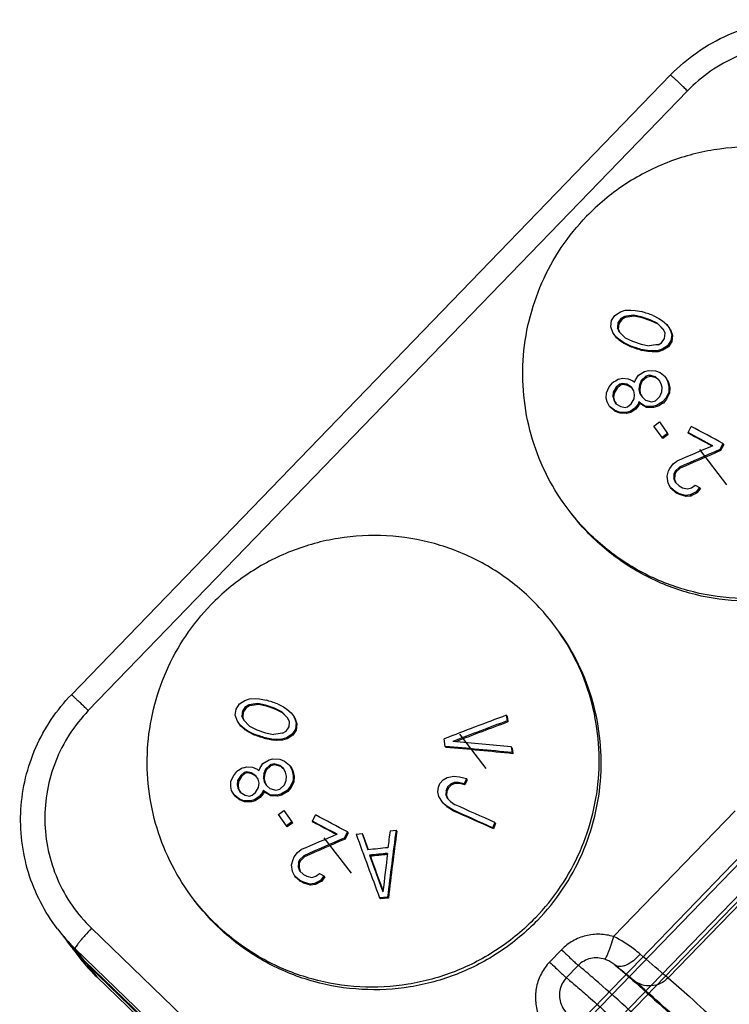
# Model space of a CAD drawing. Header units: millimetres. Extents: x 17 to 597, y 16 to 406.
# Tile 40 of 65: x 70 to 92, y 134 to 164. Entities that reach past the tile are written whole.
import ezdxf

# ---------------------------------------------------------------- set-up
doc = ezdxf.new("R2010")
doc.units = ezdxf.units.MM
doc.header["$LTSCALE"] = 32.67
doc.layers.get('0').update_dxf_attribs({"linetype": 'CONTINUOUS'})
for name, color, linetype in [('AXES', 7, 'CONTINUOUS'), ('ROUNDS', 7, 'CONTINUOUS'), ('SURFS', 7, 'CONTINUOUS')]:
    doc.layers.add(name, color=color, linetype=linetype)

msp = doc.modelspace()

# ---------------------------------------------------------------- linework, layer by layer
at = {"color": 7, "linetype": 'Continuous'}
for p, q in [((88.228691, 155.044823), (88.331213, 155.207949)), ((88.331213, 155.207949), (88.501295, 155.315656)), ((88.501295, 155.315656), (88.650297, 155.364553)), ((88.625553, 155.175836), (88.515638, 155.113885)), ((88.650956, 155.142665), (88.625553, 155.175836)), ((88.650297, 155.364553), (88.827859, 155.370971)), ((88.827859, 155.370971), (88.955823, 155.361002)), ((88.927785, 155.18177), (88.902577, 155.214687)), ((89.148107, 155.165156), (88.902577, 155.214687)), ((89.173133, 155.132477), (88.927785, 155.18177)), ((88.955823, 155.361002), (89.162202, 155.324608)), ((89.173133, 155.132477), (89.148107, 155.165156)), ((89.422611, 155.072607), (89.148107, 155.165156)), ((89.515132, 155.205623), (89.700892, 155.109817)), ((88.204303, 154.855643), (88.228691, 155.044823)), ((88.268627, 154.66976), (88.204303, 154.855643)), ((88.423668, 154.980151), (88.40988, 154.820296)), ((88.515638, 155.113885), (88.423668, 154.980151)), ((88.449172, 154.946848), (88.423668, 154.980151)), ((88.449172, 154.946848), (88.435351, 154.787037)), ((88.541109, 155.080626), (88.449172, 154.946848)), ((88.541109, 155.080626), (88.515638, 155.113885)), ((88.650956, 155.142665), (88.541109, 155.080626)), ((89.447442, 155.040183), (89.173133, 155.132477)), ((89.447442, 155.040183), (89.422611, 155.072607)), ((89.647652, 154.963493), (89.422611, 155.072607)), ((89.672331, 154.931268), (89.447442, 155.040183)), ((89.841184, 154.766016), (89.647652, 154.963493)), ((89.837644, 154.762628), (89.672331, 154.931268)), ((89.700892, 155.109817), (89.808206, 155.040474)), ((89.808206, 155.040474), (89.944338, 154.928317)), ((89.968864, 154.896291), (89.944338, 154.928317)), ((89.944338, 154.928317), (90.030602, 154.800124)), ((88.354174, 154.542504), (88.268627, 154.66976)), ((88.435351, 154.787037), (88.40988, 154.820296)), ((88.40988, 154.820296), (88.45634, 154.706093)), ((88.435351, 154.787037), (88.458552, 154.729954)), ((88.45634, 154.706093), (88.648757, 154.510074)), ((88.458552, 154.729954), (88.476673, 154.685387)), ((89.888116, 154.651197), (89.841184, 154.766016)), ((89.874568, 154.49103), (89.888116, 154.651197)), ((90.055059, 154.768187), (90.030602, 154.800124)), ((90.030602, 154.800124), (90.095776, 154.613132)), ((90.055059, 154.768187), (90.120168, 154.58128)), ((90.095776, 154.613132), (90.071673, 154.423578)), ((90.120168, 154.58128), (90.095776, 154.613132)), ((90.120168, 154.58128), (90.096043, 154.391756)), ((88.379625, 154.50927), (88.354174, 154.542504)), ((88.489433, 154.431487), (88.354174, 154.542504)), ((88.514751, 154.398426), (88.379625, 154.50927)), ((88.514751, 154.398426), (88.489433, 154.431487)), ((88.596245, 154.362799), (88.489433, 154.431487)), ((88.621468, 154.329864), (88.514751, 154.398426)), ((88.621468, 154.329864), (88.596245, 154.362799)), ((88.781473, 154.267688), (88.596245, 154.362799)), ((88.806543, 154.234951), (88.621468, 154.329864)), ((88.648757, 154.510074), (88.873135, 154.401824)), ((88.806543, 154.234951), (88.781473, 154.267688)), ((88.873135, 154.401824), (89.147639, 154.309276)), ((89.147639, 154.309276), (89.393833, 154.258879)), ((89.671971, 154.296274), (89.782358, 154.357608)), ((89.782358, 154.357608), (89.874568, 154.49103)), ((89.968866, 154.260825), (89.797934, 154.154228)), ((90.071673, 154.423578), (89.968866, 154.260825)), ((89.993259, 154.228974), (89.968866, 154.260825)), ((90.096043, 154.391756), (89.993259, 154.228974)), ((90.096043, 154.391756), (90.071673, 154.423578)), ((89.159222, 154.116294), (89.134402, 154.148703)), ((89.341313, 154.111614), (89.134402, 154.148703)), ((89.366005, 154.079372), (89.159222, 154.116294)), ((89.366005, 154.079372), (89.341313, 154.111614)), ((89.469779, 154.100989), (89.341313, 154.111614)), ((89.494398, 154.068842), (89.366005, 154.079372)), ((89.648215, 154.106268), (89.469779, 154.100989)), ((89.494398, 154.068842), (89.469779, 154.100989)), ((89.672741, 154.074242), (89.494398, 154.068842)), ((89.797934, 154.154228), (89.648215, 154.106268)), ((89.672741, 154.074242), (89.648215, 154.106268)), ((89.822391, 154.122291), (89.672741, 154.074242)), ((89.822391, 154.122291), (89.797934, 154.154228)), ((89.993259, 154.228974), (89.822391, 154.122291)), ((88.96759, 153.198305), (89.062417, 153.350887)), ((89.062417, 153.350887), (89.252515, 153.463672)), ((89.252515, 153.463672), (89.374858, 153.494897)), ((89.408921, 153.343632), (89.286577, 153.312408)), ((89.374858, 153.494897), (89.592568, 153.486197)), ((89.433554, 153.311466), (89.408921, 153.343632)), ((89.59268, 153.294248), (89.408921, 153.343632)), ((89.592568, 153.486197), (89.735598, 153.426337)), ((89.735598, 153.426337), (89.892449, 153.305715)), ((88.155917, 152.984988), (88.256938, 153.108126)), ((88.480084, 153.070971), (88.372108, 152.978272)), ((88.505357, 153.037969), (88.397479, 152.945142)), ((88.446005, 153.222256), (88.567741, 153.254274)), ((88.561231, 153.092329), (88.480084, 153.070971)), ((88.505357, 153.037969), (88.480084, 153.070971)), ((88.58644, 153.059411), (88.505357, 153.037969)), ((88.58644, 153.059411), (88.561231, 153.092329)), ((88.696699, 153.063701), (88.561231, 153.092329)), ((88.567741, 153.254274), (88.743818, 153.236278)), ((88.721808, 153.030913), (88.58644, 153.059411)), ((88.721808, 153.030913), (88.696699, 153.063701)), ((88.845988, 152.97431), (88.696699, 153.063701)), ((88.838169, 152.961304), (88.721808, 153.030913)), ((88.743818, 153.236278), (88.886236, 153.177217)), ((88.886236, 153.177217), (88.940576, 153.127205)), ((88.940576, 153.127205), (88.96759, 153.198305)), ((89.09005, 153.037574), (89.076826, 152.905755)), ((89.144086, 153.179762), (89.09005, 153.037574)), ((89.114896, 153.005132), (89.09005, 153.037574)), ((89.168885, 153.14738), (89.114896, 153.005132)), ((89.286577, 153.312408), (89.144086, 153.179762)), ((89.168885, 153.14738), (89.144086, 153.179762)), ((89.311282, 153.280149), (89.168885, 153.14738)), ((89.311282, 153.280149), (89.286577, 153.312408)), ((89.433554, 153.311466), (89.311282, 153.280149)), ((89.617218, 153.262206), (89.433554, 153.311466)), ((89.617218, 153.262206), (89.59268, 153.294248)), ((89.701769, 153.193692), (89.59268, 153.294248)), ((89.671693, 153.212007), (89.617218, 153.262206)), ((89.715148, 153.171955), (89.671693, 153.212007)), ((89.770107, 153.082688), (89.701769, 153.193692)), ((89.797665, 152.961275), (89.770107, 153.082688)), ((89.916844, 153.273861), (89.892449, 153.305715)), ((89.892449, 153.305715), (89.967668, 153.164369)), ((89.916844, 153.273861), (89.99204, 153.132545)), ((89.99204, 153.132545), (89.967668, 153.164369)), ((89.967668, 153.164369), (90.009005, 152.98225)), ((89.99204, 153.132545), (90.033376, 152.950426)), ((88.062626, 152.638598), (88.068735, 152.801066)), ((88.068735, 152.801066), (88.155917, 152.984988)), ((88.277954, 152.824809), (88.264936, 152.692721)), ((88.372108, 152.978272), (88.277954, 152.824809)), ((88.303426, 152.791549), (88.277954, 152.824809)), ((88.303426, 152.791549), (88.29044, 152.659418)), ((88.397479, 152.945142), (88.303426, 152.791549)), ((88.397479, 152.945142), (88.372108, 152.978272)), ((88.863216, 152.946308), (88.838192, 152.961285)), ((88.914117, 152.86358), (88.845988, 152.97431)), ((88.941675, 152.742166), (88.914117, 152.86358)), ((88.928662, 152.610072), (88.941675, 152.742166)), ((89.101695, 152.873281), (89.076826, 152.905755)), ((89.076826, 152.905755), (89.104384, 152.784342)), ((89.114896, 153.005132), (89.101695, 152.873281)), ((89.101695, 152.873281), (89.129253, 152.751868)), ((89.129253, 152.751868), (89.104384, 152.784342)), ((89.104384, 152.784342), (89.172724, 152.673336)), ((89.129253, 152.751868), (89.176252, 152.675517)), ((89.730469, 152.687184), (89.784442, 152.829453)), ((89.784442, 152.829453), (89.797665, 152.961275)), ((90.002681, 152.820063), (89.914723, 152.637153)), ((90.027075, 152.788209), (89.939185, 152.605211)), ((90.009005, 152.98225), (90.002681, 152.820063)), ((90.027075, 152.788209), (90.002681, 152.820063)), ((90.033376, 152.950426), (90.009005, 152.98225)), ((90.033376, 152.950426), (90.027075, 152.788209)), ((88.090183, 152.517185), (88.062626, 152.638598)), ((88.165187, 152.376121), (88.090183, 152.517185)), ((88.29044, 152.659418), (88.264936, 152.692721)), ((88.264936, 152.692721), (88.292493, 152.571308)), ((88.29044, 152.659418), (88.317998, 152.538004)), ((88.292493, 152.571308), (88.360628, 152.460571)), ((88.317998, 152.538004), (88.364255, 152.462813)), ((88.360628, 152.460571), (88.509897, 152.371207)), ((88.726578, 152.363851), (88.834488, 152.456636)), ((88.834488, 152.456636), (88.928662, 152.610072)), ((89.051583, 152.448739), (88.950501, 152.32568)), ((89.076549, 152.416139), (88.975562, 152.292956)), ((89.078365, 152.520141), (89.051583, 152.448739)), ((89.076549, 152.416139), (89.051583, 152.448739)), ((89.103299, 152.487583), (89.076549, 152.416139)), ((89.103299, 152.487583), (89.078365, 152.520141)), ((89.132936, 152.469828), (89.078365, 152.520141)), ((89.157846, 152.437301), (89.103299, 152.487583)), ((89.157846, 152.437301), (89.132936, 152.469828)), ((89.28288, 152.379584), (89.132936, 152.469828)), ((89.307719, 152.347149), (89.157846, 152.437301)), ((89.172724, 152.673336), (89.281875, 152.572697)), ((89.281875, 152.572697), (89.465703, 152.523224)), ((89.465703, 152.523224), (89.588046, 152.554448)), ((89.588046, 152.554448), (89.730469, 152.687184)), ((89.81303, 152.514893), (89.622878, 152.40218)), ((89.914723, 152.637153), (89.81303, 152.514893)), ((89.837561, 152.48286), (89.81303, 152.514893)), ((89.939185, 152.605211), (89.837561, 152.48286)), ((89.939185, 152.605211), (89.914723, 152.637153)), ((88.190847, 152.342614), (88.165187, 152.376121)), ((88.321264, 152.25651), (88.165187, 152.376121)), ((88.346819, 152.22314), (88.190847, 152.342614)), ((88.346819, 152.22314), (88.321264, 152.25651)), ((88.463621, 152.197529), (88.321264, 152.25651)), ((88.489075, 152.164291), (88.346819, 152.22314)), ((88.489075, 152.164291), (88.463621, 152.197529)), ((88.680246, 152.190246), (88.463621, 152.197529)), ((88.705534, 152.157225), (88.489075, 152.164291)), ((88.509897, 152.371207), (88.64543, 152.342493)), ((88.64543, 152.342493), (88.726578, 152.363851)), ((88.801982, 152.222263), (88.680246, 152.190246)), ((88.705534, 152.157225), (88.680246, 152.190246)), ((88.827172, 152.18937), (88.705534, 152.157225)), ((88.950501, 152.32568), (88.801982, 152.222263)), ((88.827172, 152.18937), (88.801982, 152.222263)), ((88.975562, 152.292956), (88.827172, 152.18937)), ((88.975562, 152.292956), (88.950501, 152.32568)), ((89.307719, 152.347149), (89.28288, 152.379584)), ((89.500535, 152.370955), (89.28288, 152.379584)), ((89.525254, 152.338677), (89.307719, 152.347149)), ((89.622878, 152.40218), (89.500535, 152.370955)), ((89.525254, 152.338677), (89.500535, 152.370955)), ((89.647525, 152.369995), (89.525254, 152.338677)), ((89.647525, 152.369995), (89.622878, 152.40218)), ((89.542871, 151.767458), (89.712859, 151.895195)), ((89.712859, 151.895195), (89.964878, 151.539782)), ((89.794891, 151.412044), (89.542871, 151.767458)), ((89.964878, 151.539782), (89.794891, 151.412044)), ((89.989625, 151.507467), (89.964878, 151.539782)), ((90.604006, 151.562688), (90.702234, 151.753325)), ((90.628502, 151.530701), (90.604006, 151.562688)), ((89.819769, 151.379559), (89.794891, 151.412044)), ((91.690309, 151.224918), (91.59208, 151.03428)), ((91.714707, 151.193058), (91.616576, 151.002294)), ((91.714707, 151.193058), (91.690309, 151.224918)), ((91.616576, 151.002294), (91.59208, 151.03428)), ((90.039117, 150.450676), (90.143885, 150.590154)), ((90.143885, 150.590154), (90.256784, 150.676397)), ((89.950673, 150.204642), (90.000474, 150.373574)), ((90.000474, 150.373574), (90.039117, 150.450676)), ((90.164695, 150.286104), (90.161589, 150.14114)), ((90.203339, 150.363205), (90.164695, 150.286104)), ((90.190002, 150.253058), (90.164695, 150.286104)), ((90.22858, 150.330245), (90.190002, 150.253058)), ((90.335534, 150.488031), (90.203339, 150.363205)), ((90.22858, 150.330245), (90.203339, 150.363205)), ((90.360643, 150.455243), (90.22858, 150.330245)), ((90.360643, 150.455243), (90.335534, 150.488031)), ((89.983163, 149.99174), (89.950673, 150.204642)), ((90.054294, 149.855943), (89.983163, 149.99174)), ((90.186996, 150.107965), (90.161589, 150.14114)), ((90.161589, 150.14114), (90.20526, 150.020038)), ((90.190002, 150.253058), (90.186996, 150.107965)), ((90.186996, 150.107965), (90.208832, 150.047442)), ((90.20526, 150.020038), (90.323125, 149.908158)), ((90.208832, 150.047442), (90.225744, 150.000592)), ((90.079957, 149.822432), (90.054294, 149.855943)), ((90.199589, 149.729406), (90.054294, 149.855943)), ((90.225284, 149.695853), (90.079957, 149.822432)), ((90.225284, 149.695853), (90.199589, 149.729406)), ((90.309354, 149.670721), (90.199589, 149.729406)), ((90.335049, 149.637169), (90.225284, 149.695853)), ((90.335049, 149.637169), (90.309354, 149.670721)), ((90.52084, 149.606474), (90.309354, 149.670721)), ((90.323125, 149.908158), (90.432911, 149.849446)), ((90.432911, 149.849446), (90.589512, 149.814546)), ((90.589512, 149.814546), (90.71052, 149.847581)), ((90.856323, 149.720379), (90.669262, 149.624874)), ((90.71052, 149.847581), (90.823411, 149.933832)), ((90.823411, 149.933832), (90.961013, 149.859961)), ((90.961013, 149.859961), (90.856323, 149.720379)), ((90.881781, 149.687137), (90.856323, 149.720379)), ((90.986334, 149.826896), (90.881781, 149.687137)), ((90.986334, 149.826896), (90.961013, 149.859961)), ((90.546502, 149.572965), (90.335049, 149.637169)), ((90.669262, 149.624874), (90.52084, 149.606474)), ((90.546502, 149.572965), (90.52084, 149.606474)), ((90.694855, 149.591455), (90.546502, 149.572965)), ((90.694855, 149.591455), (90.669262, 149.624874)), ((76.652748, 143.133456), (76.822831, 143.241162)), ((76.822831, 143.241162), (76.971832, 143.290059)), ((76.971832, 143.290059), (77.149395, 143.296477)), ((77.149395, 143.296477), (77.277359, 143.286508)), ((77.277359, 143.286508), (77.483738, 143.250114)), ((76.525838, 142.781149), (76.550227, 142.970329)), ((76.550227, 142.970329), (76.652748, 143.133456)), ((76.837174, 143.039391), (76.745203, 142.905657)), ((76.862644, 143.006132), (76.770708, 142.872354)), ((76.947089, 143.101342), (76.837174, 143.039391)), ((76.862644, 143.006132), (76.837174, 143.039391)), ((76.972492, 143.068171), (76.862644, 143.006132)), ((76.972492, 143.068171), (76.947089, 143.101342)), ((77.249321, 143.107276), (77.224112, 143.140193)), ((77.469643, 143.090662), (77.224112, 143.140193)), ((77.494669, 143.057983), (77.249321, 143.107276)), ((77.494669, 143.057983), (77.469643, 143.090662)), ((77.744147, 142.998113), (77.469643, 143.090662)), ((77.768978, 142.965689), (77.494669, 143.057983)), ((77.768978, 142.965689), (77.744147, 142.998113)), ((77.969188, 142.888999), (77.744147, 142.998113)), ((77.993866, 142.856774), (77.768978, 142.965689)), ((77.836667, 143.131129), (78.022427, 143.035323)), ((78.022427, 143.035323), (78.129741, 142.96598)), ((78.129741, 142.96598), (78.265874, 142.853823)), ((76.590163, 142.595266), (76.525838, 142.781149)), ((76.745203, 142.905657), (76.731416, 142.745802)), ((76.756886, 142.712543), (76.731416, 142.745802)), ((76.731416, 142.745802), (76.777876, 142.631599)), ((76.770708, 142.872354), (76.745203, 142.905657)), ((76.770708, 142.872354), (76.756886, 142.712543)), ((76.756886, 142.712543), (76.780087, 142.65546)), ((76.777876, 142.631599), (76.970293, 142.43558)), ((76.780087, 142.65546), (76.798209, 142.610893)), ((78.16272, 142.691522), (77.969188, 142.888999)), ((78.15918, 142.688134), (77.993866, 142.856774)), ((78.209652, 142.576703), (78.16272, 142.691522)), ((78.265874, 142.853823), (78.352137, 142.72563)), ((78.376595, 142.693693), (78.352137, 142.72563)), ((78.352137, 142.72563), (78.417312, 142.538638)), ((78.376595, 142.693693), (78.441704, 142.506786)), ((84.977732, 142.744798), (84.952014, 142.778381)), ((84.952014, 142.778381), (84.978984, 142.604816)), ((84.977732, 142.744798), (85.004683, 142.571258)), ((76.675709, 142.46801), (76.590163, 142.595266)), ((76.701161, 142.434776), (76.675709, 142.46801)), ((76.810969, 142.356993), (76.675709, 142.46801)), ((76.836287, 142.323932), (76.701161, 142.434776)), ((76.836287, 142.323932), (76.810969, 142.356993)), ((76.917781, 142.288305), (76.810969, 142.356993)), ((76.943004, 142.25537), (76.836287, 142.323932)), ((76.970293, 142.43558), (77.194671, 142.32733)), ((77.194671, 142.32733), (77.469175, 142.234782)), ((78.103894, 142.283114), (78.196104, 142.416536)), ((78.196104, 142.416536), (78.209652, 142.576703)), ((78.393209, 142.349085), (78.290402, 142.186331)), ((78.417579, 142.317262), (78.314794, 142.15448)), ((78.417312, 142.538638), (78.393209, 142.349085)), ((78.417579, 142.317262), (78.393209, 142.349085)), ((78.441704, 142.506786), (78.417312, 142.538638)), ((78.441704, 142.506786), (78.417579, 142.317262)), ((85.004683, 142.571258), (84.978984, 142.604816)), ((76.943004, 142.25537), (76.917781, 142.288305)), ((77.103008, 142.193194), (76.917781, 142.288305)), ((77.128079, 142.160457), (76.943004, 142.25537)), ((77.128079, 142.160457), (77.103008, 142.193194)), ((77.480757, 142.0418), (77.455938, 142.074209)), ((77.662849, 142.03712), (77.455938, 142.074209)), ((77.469175, 142.234782), (77.715368, 142.184385)), ((77.687541, 142.004878), (77.480757, 142.0418)), ((77.687541, 142.004878), (77.662849, 142.03712)), ((77.791315, 142.026495), (77.662849, 142.03712)), ((77.815934, 141.994348), (77.687541, 142.004878)), ((77.969751, 142.031774), (77.791315, 142.026495)), ((77.815934, 141.994348), (77.791315, 142.026495)), ((77.994277, 141.999748), (77.815934, 141.994348)), ((78.119469, 142.079734), (77.969751, 142.031774)), ((77.994277, 141.999748), (77.969751, 142.031774)), ((77.993507, 142.22178), (78.103894, 142.283114)), ((78.143927, 142.047797), (77.994277, 141.999748)), ((78.290402, 142.186331), (78.119469, 142.079734)), ((78.143927, 142.047797), (78.119469, 142.079734)), ((78.314794, 142.15448), (78.143927, 142.047797)), ((78.314794, 142.15448), (78.290402, 142.186331)), ((83.05361, 141.809736), (83.017024, 142.041973)), ((83.077976, 141.777919), (83.05361, 141.809736)), ((85.132734, 141.758429), (85.107034, 141.791988)), ((85.107034, 141.791988), (85.134943, 141.617197)), ((85.132734, 141.758429), (85.160661, 141.583614)), ((77.383953, 141.276393), (77.574051, 141.389178)), ((77.574051, 141.389178), (77.696393, 141.420403)), ((77.696393, 141.420403), (77.914104, 141.411703)), ((77.914104, 141.411703), (78.057133, 141.351843)), ((85.160661, 141.583614), (85.134943, 141.617197)), ((76.76754, 141.147762), (76.889276, 141.17978)), ((76.889276, 141.17978), (77.065354, 141.161784)), ((77.065354, 141.161784), (77.207772, 141.102723)), ((77.207772, 141.102723), (77.262112, 141.052711)), ((77.262112, 141.052711), (77.289125, 141.123811)), ((77.289125, 141.123811), (77.383953, 141.276393)), ((77.465622, 141.105268), (77.411586, 140.96308)), ((77.608113, 141.237915), (77.465622, 141.105268)), ((77.490421, 141.072886), (77.465622, 141.105268)), ((77.632818, 141.205655), (77.490421, 141.072886)), ((77.730456, 141.269138), (77.608113, 141.237915)), ((77.632818, 141.205655), (77.608113, 141.237915)), ((77.75509, 141.236972), (77.632818, 141.205655)), ((77.75509, 141.236972), (77.730456, 141.269138)), ((77.914216, 141.219754), (77.730456, 141.269138)), ((77.938754, 141.187712), (77.75509, 141.236972)), ((77.938754, 141.187712), (77.914216, 141.219754)), ((78.023305, 141.119198), (77.914216, 141.219754)), ((77.993229, 141.137513), (77.938754, 141.187712)), ((78.036683, 141.097461), (77.993229, 141.137513)), ((78.091643, 141.008194), (78.023305, 141.119198)), ((78.057133, 141.351843), (78.213985, 141.231221)), ((78.23838, 141.199367), (78.213985, 141.231221)), ((78.213985, 141.231221), (78.289204, 141.089875)), ((78.23838, 141.199367), (78.313575, 141.058051)), ((78.313575, 141.058051), (78.289204, 141.089875)), ((78.289204, 141.089875), (78.330541, 140.907756)), ((76.39027, 140.726572), (76.477453, 140.910494)), ((76.477453, 140.910494), (76.578474, 141.033632)), ((76.693643, 140.903778), (76.59949, 140.750315)), ((76.719015, 140.870648), (76.624961, 140.717055)), ((76.801619, 140.996477), (76.693643, 140.903778)), ((76.719015, 140.870648), (76.693643, 140.903778)), ((76.826893, 140.963475), (76.719015, 140.870648)), ((76.882767, 141.017835), (76.801619, 140.996477)), ((76.826893, 140.963475), (76.801619, 140.996477)), ((76.907975, 140.984918), (76.826893, 140.963475)), ((76.907975, 140.984918), (76.882767, 141.017835)), ((77.018234, 140.989207), (76.882767, 141.017835)), ((77.043344, 140.956419), (76.907975, 140.984918)), ((77.043344, 140.956419), (77.018234, 140.989207)), ((77.167524, 140.899817), (77.018234, 140.989207)), ((77.159705, 140.88681), (77.043344, 140.956419)), ((77.184752, 140.871814), (77.159728, 140.886791)), ((77.235653, 140.789086), (77.167524, 140.899817)), ((77.263211, 140.667673), (77.235653, 140.789086)), ((77.411586, 140.96308), (77.398361, 140.831261)), ((77.423231, 140.798787), (77.398361, 140.831261)), ((77.398361, 140.831261), (77.425919, 140.709848)), ((77.436431, 140.930638), (77.411586, 140.96308)), ((77.436431, 140.930638), (77.423231, 140.798787)), ((77.423231, 140.798787), (77.450789, 140.677374)), ((77.490421, 141.072886), (77.436431, 140.930638)), ((78.1192, 140.886781), (78.091643, 141.008194)), ((78.105978, 140.754959), (78.1192, 140.886781)), ((78.313575, 141.058051), (78.354912, 140.875932)), ((78.330541, 140.907756), (78.324216, 140.745569)), ((78.354912, 140.875932), (78.330541, 140.907756)), ((78.354912, 140.875932), (78.348611, 140.713715)), ((82.98851, 140.77268), (83.114473, 140.845931)), ((83.114473, 140.845931), (83.319658, 140.88422)), ((83.319658, 140.88422), (83.501525, 140.868331)), ((83.501525, 140.868331), (83.711441, 140.807747)), ((83.711441, 140.807747), (83.640888, 140.646001)), ((83.736173, 140.775452), (83.665605, 140.613725)), ((83.736173, 140.775452), (83.711441, 140.807747)), ((76.384161, 140.564104), (76.39027, 140.726572)), ((76.411719, 140.442691), (76.384161, 140.564104)), ((76.59949, 140.750315), (76.586471, 140.618227)), ((76.611976, 140.584924), (76.586471, 140.618227)), ((76.586471, 140.618227), (76.614029, 140.496814)), ((76.624961, 140.717055), (76.59949, 140.750315)), ((76.624961, 140.717055), (76.611976, 140.584924)), ((76.611976, 140.584924), (76.639534, 140.463511)), ((76.639534, 140.463511), (76.614029, 140.496814)), ((76.614029, 140.496814), (76.682163, 140.386077)), ((77.156023, 140.382142), (77.250197, 140.535578)), ((77.250197, 140.535578), (77.263211, 140.667673)), ((77.450789, 140.677374), (77.425919, 140.709848)), ((77.425919, 140.709848), (77.494259, 140.598842)), ((77.450789, 140.677374), (77.497788, 140.601023)), ((77.494259, 140.598842), (77.603411, 140.498203)), ((77.603411, 140.498203), (77.787238, 140.44873)), ((77.787238, 140.44873), (77.909582, 140.479954)), ((77.909582, 140.479954), (78.052004, 140.61269)), ((78.052004, 140.61269), (78.105978, 140.754959)), ((78.236259, 140.562659), (78.134566, 140.440399)), ((78.260721, 140.530717), (78.159097, 140.408367)), ((78.324216, 140.745569), (78.236259, 140.562659)), ((78.260721, 140.530717), (78.236259, 140.562659)), ((78.348611, 140.713715), (78.260721, 140.530717)), ((78.348611, 140.713715), (78.324216, 140.745569)), ((82.824816, 140.394058), (82.843676, 140.54675)), ((82.843676, 140.54675), (82.890446, 140.654927)), ((82.890446, 140.654927), (82.98851, 140.77268)), ((83.12761, 140.550693), (83.08084, 140.442515)), ((83.152091, 140.518725), (83.105321, 140.410548)), ((83.214011, 140.641363), (83.12761, 140.550693)), ((83.152091, 140.518725), (83.12761, 140.550693)), ((83.238515, 140.609365), (83.152091, 140.518725)), ((83.328337, 140.687496), (83.214011, 140.641363)), ((83.238515, 140.609365), (83.214011, 140.641363)), ((83.352888, 140.655438), (83.238515, 140.609365)), ((83.470609, 140.689069), (83.328337, 140.687496)), ((83.352888, 140.655438), (83.328337, 140.687496)), ((83.49523, 140.65692), (83.352888, 140.655438)), ((83.49523, 140.65692), (83.470609, 140.689069)), ((83.640888, 140.646001), (83.470609, 140.689069)), ((83.665605, 140.613725), (83.49523, 140.65692)), ((83.665605, 140.613725), (83.640888, 140.646001)), ((76.486723, 140.301627), (76.411719, 140.442691)), ((76.512383, 140.26812), (76.486723, 140.301627)), ((76.642799, 140.182016), (76.486723, 140.301627)), ((76.668355, 140.148646), (76.512383, 140.26812)), ((76.639534, 140.463511), (76.685791, 140.388319)), ((76.668355, 140.148646), (76.642799, 140.182016)), ((76.785157, 140.123035), (76.642799, 140.182016)), ((76.682163, 140.386077), (76.831432, 140.296713)), ((76.831432, 140.296713), (76.966966, 140.267999)), ((76.966966, 140.267999), (77.048114, 140.289357)), ((77.048114, 140.289357), (77.156023, 140.382142)), ((77.272037, 140.251186), (77.123517, 140.147769)), ((77.297098, 140.218462), (77.148708, 140.114876)), ((77.373119, 140.374245), (77.272037, 140.251186)), ((77.297098, 140.218462), (77.272037, 140.251186)), ((77.398085, 140.341645), (77.297098, 140.218462)), ((77.399901, 140.445647), (77.373119, 140.374245)), ((77.398085, 140.341645), (77.373119, 140.374245)), ((77.424835, 140.413089), (77.398085, 140.341645)), ((77.424835, 140.413089), (77.399901, 140.445647)), ((77.454472, 140.395334), (77.399901, 140.445647)), ((77.479382, 140.362807), (77.424835, 140.413089)), ((77.479382, 140.362807), (77.454472, 140.395334)), ((77.604415, 140.30509), (77.454472, 140.395334)), ((77.629255, 140.272655), (77.479382, 140.362807)), ((77.629255, 140.272655), (77.604415, 140.30509)), ((77.822071, 140.296461), (77.604415, 140.30509)), ((77.84679, 140.264183), (77.629255, 140.272655)), ((77.944413, 140.327686), (77.822071, 140.296461)), ((77.84679, 140.264183), (77.822071, 140.296461)), ((77.969061, 140.295501), (77.84679, 140.264183)), ((78.134566, 140.440399), (77.944413, 140.327686)), ((77.969061, 140.295501), (77.944413, 140.327686)), ((78.159097, 140.408367), (78.134566, 140.440399)), ((82.85724, 140.250955), (82.824816, 140.394058)), ((82.968885, 140.072888), (82.85724, 140.250955)), ((83.08084, 140.442515), (83.073701, 140.31683)), ((83.098206, 140.284832), (83.073701, 140.31683)), ((83.073701, 140.31683), (83.117874, 140.200697)), ((83.105321, 140.410548), (83.08084, 140.442515)), ((83.105321, 140.410548), (83.098206, 140.284832)), ((83.098206, 140.284832), (83.120317, 140.226718)), ((83.117874, 140.200697), (83.213376, 140.094093)), ((83.120317, 140.226718), (83.139344, 140.176731)), ((76.810611, 140.089797), (76.668355, 140.148646)), ((76.810611, 140.089797), (76.785157, 140.123035)), ((77.001782, 140.115752), (76.785157, 140.123035)), ((77.02707, 140.082731), (76.810611, 140.089797)), ((77.123517, 140.147769), (77.001782, 140.115752)), ((77.02707, 140.082731), (77.001782, 140.115752)), ((77.148708, 140.114876), (77.02707, 140.082731)), ((77.148708, 140.114876), (77.123517, 140.147769)), ((82.993405, 140.040871), (82.968885, 140.072888)), ((83.103982, 139.948823), (82.968885, 140.072888)), ((83.128594, 139.916685), (82.993405, 140.040871)), ((83.128594, 139.916685), (83.103982, 139.948823)), ((83.290514, 139.834149), (83.103982, 139.948823)), ((83.315246, 139.801854), (83.128594, 139.916685)), ((83.213376, 140.094093), (83.360269, 139.996936)), ((77.864407, 139.692964), (78.034394, 139.820701)), ((78.116427, 139.33755), (77.864407, 139.692964)), ((78.034394, 139.820701), (78.286414, 139.465288)), ((78.925541, 139.488194), (79.02377, 139.678831)), ((83.315246, 139.801854), (83.290514, 139.834149)), ((78.286414, 139.465288), (78.116427, 139.33755)), ((78.141305, 139.305065), (78.116427, 139.33755)), ((78.311161, 139.432973), (78.286414, 139.465288)), ((78.950037, 139.456207), (78.925541, 139.488194)), ((84.594428, 139.446884), (84.524688, 139.284077)), ((84.550399, 139.250503), (84.524688, 139.284077)), ((84.620123, 139.413332), (84.550399, 139.250503)), ((84.620123, 139.413332), (84.594428, 139.446884)), ((80.011844, 139.150424), (79.913616, 138.959786)), ((79.938112, 138.9278), (79.913616, 138.959786)), ((80.036243, 139.118564), (79.938112, 138.9278)), ((80.036243, 139.118564), (80.011844, 139.150424)), ((80.283448, 139.078442), (80.469193, 139.098475)), ((80.493581, 139.06663), (80.469193, 139.098475)), ((80.469193, 139.098475), (80.650489, 138.596356)), ((80.493581, 139.06663), (80.66199, 138.600453)), ((81.338342, 139.188908), (81.525089, 139.207632)), ((81.549494, 139.175764), (81.525089, 139.207632)), ((78.32201, 138.29908), (78.360652, 138.376182)), ((78.360652, 138.376182), (78.465421, 138.51566)), ((78.465421, 138.51566), (78.57832, 138.601903)), ((78.657069, 138.413537), (78.524875, 138.288711)), ((78.682179, 138.380749), (78.550116, 138.255751)), ((78.682179, 138.380749), (78.657069, 138.413537)), ((80.725637, 138.395179), (80.700916, 138.42746)), ((78.272209, 138.130148), (78.32201, 138.29908)), ((78.304699, 137.917246), (78.272209, 138.130148)), ((78.486231, 138.21161), (78.483125, 138.066646)), ((78.508531, 138.033471), (78.483125, 138.066646)), ((78.483125, 138.066646), (78.526796, 137.945544)), ((78.524875, 138.288711), (78.486231, 138.21161)), ((78.511538, 138.178564), (78.486231, 138.21161)), ((78.511538, 138.178564), (78.508531, 138.033471)), ((78.508531, 138.033471), (78.530368, 137.972948)), ((78.550116, 138.255751), (78.511538, 138.178564)), ((78.550116, 138.255751), (78.524875, 138.288711)), ((78.375829, 137.781449), (78.304699, 137.917246)), ((78.401493, 137.747938), (78.375829, 137.781449)), ((78.521124, 137.654912), (78.375829, 137.781449)), ((78.54682, 137.621359), (78.401493, 137.747938)), ((78.526796, 137.945544), (78.644661, 137.833664)), ((78.530368, 137.972948), (78.54728, 137.926098)), ((78.644661, 137.833664), (78.754447, 137.774952)), ((78.754447, 137.774952), (78.911047, 137.740052)), ((78.911047, 137.740052), (79.032055, 137.773087)), ((79.032055, 137.773087), (79.144947, 137.859338)), ((79.144947, 137.859338), (79.282548, 137.785467)), ((79.282548, 137.785467), (79.177859, 137.645885)), ((79.30787, 137.752402), (79.203316, 137.612643)), ((79.30787, 137.752402), (79.282548, 137.785467)), ((78.54682, 137.621359), (78.521124, 137.654912)), ((78.63089, 137.596227), (78.521124, 137.654912)), ((78.656584, 137.562675), (78.54682, 137.621359)), ((78.656584, 137.562675), (78.63089, 137.596227)), ((78.842376, 137.531981), (78.63089, 137.596227)), ((78.868038, 137.498471), (78.656584, 137.562675)), ((78.990798, 137.55038), (78.842376, 137.531981)), ((78.868038, 137.498471), (78.842376, 137.531981)), ((79.016391, 137.516961), (78.868038, 137.498471)), ((79.177859, 137.645885), (78.990798, 137.55038)), ((79.016391, 137.516961), (78.990798, 137.55038)), ((79.203316, 137.612643), (79.177859, 137.645885)), ((81.2604, 137.128018), (81.012072, 137.10218)), ((81.037768, 137.068626), (81.012072, 137.10218)), ((81.286096, 137.094464), (81.2604, 137.128018)), ((81.286096, 137.094464), (81.037768, 137.068626)), ((70.996504, 136.139072), (71.282866, 135.765142)), ((88.404787, 134.956914), (88.32959, 135.01814))]:
    msp.add_line(p, q, dxfattribs=at)
at = {"color": 2, "linetype": 'Continuous'}
for p, q in [((91.812874, 149.943241), (90.972622, 151.040435)), ((84.326502, 141.12556), (83.508663, 142.193488)), ((80.13441, 137.868747), (79.294158, 138.965941))]:
    msp.add_line(p, q, dxfattribs=at)
at = {"color": 9, "linetype": 'Continuous'}
for p, q in [((88.289837, 135.898226), (92.066685, 139.803152)), ((89.981422, 134.612491), (93.445974, 138.19453)), ((86.671055, 135.491751), (86.299937, 135.108048)), ((87.190084, 135.003377), (86.818966, 134.619674))]:
    msp.add_line(p, q, dxfattribs=at)
at = {"color": 7, "linetype": 'Continuous'}
for centre, radius, start, end in [((105.324151, 37.11727), 119.23367, 97.91627989, 98.05070177), ((104.720452, 42.385064), 113.896907, 97.97017255, 98.11081394), ((30.377475, -19.622823), 184.559605, 71.31132318, 71.4269479), ((29.996745, -20.679743), 184.559605, 71.31132318, 71.4269479), ((106.559431, 27.635831), 127.781274, 97.59437711, 97.72021374), ((32.747182, -12.970155), 176.352486, 71.34419284, 71.46508717), ((142.664681, 63.190856), 105.096708, 121.05717612, 121.17757411), ((145.37249, 58.759964), 108.940853, 120.64860222, 120.76484711), ((153.529574, 66.952872), 105.767692, 126.92363669, 127.03882151), ((-44.634634, -102.507663), 287.821529, 61.80083426, 61.97415569), ((-39.804575, -93.553164), 277.630849, 61.80886802, 61.97819323), ((-45.391303, -103.917432), 289.635956, 61.75197226, 61.97362837), ((136.361759, 44.212396), 116.018326, 112.81655056, 113.41535903), ((137.774993, 43.080489), 117.417557, 113.16136503, 113.82995302), ((136.073464, 47.221788), 112.901764, 113.18904158, 113.88424841), ((137.934488, 57.534711), 103.469933, 117.04869794, 117.16497918), ((18.69901, -31.697317), 184.559605, 71.31132318, 71.4269479), ((93.645687, 25.042776), 119.23367, 97.91627989, 98.05070177), ((93.041988, 30.31057), 113.896907, 97.97017255, 98.11081394), ((125.453352, 33.446444), 116.592585, 110.32683677, 111.34427464), ((124.422763, 36.387868), 113.304244, 110.3725337, 111.28618658), ((122.554887, 41.010213), 108.280485, 110.2908845, 111.2116631), ((18.318281, -32.754237), 184.559605, 71.31132318, 71.4269479), ((21.068718, -25.044649), 176.352486, 71.34419284, 71.46508717), ((94.880967, 15.561337), 127.781274, 97.59437711, 97.72021374), ((70.117453, -9.375035), 151.737204, 84.32011627, 85.1093868), ((70.598575, -3.243214), 145.557084, 84.25830665, 85.08168331), ((69.829183, -11.350139), 153.902319, 84.30287681, 84.98219108), ((130.986217, 51.116362), 105.096708, 121.05717612, 121.17757411), ((133.694025, 46.68547), 108.940853, 120.64860222, 120.76484711), ((-11.463931, -74.420852), 234.449604, 65.81284219, 66.14305125), ((-57.069767, -115.991926), 289.635956, 61.75197226, 61.97362837), ((-10.208522, -71.60536), 231.189826, 65.81000539, 66.14487586), ((-6.396028, -62.831364), 221.604002, 65.76999438, 66.11971612), ((141.85111, 54.878378), 105.767692, 126.92363669, 127.03882151), ((-56.313098, -114.582156), 287.821529, 61.80083426, 61.97415569), ((-51.48304, -105.627658), 277.630849, 61.80886802, 61.97819323), ((124.683294, 32.137903), 116.018326, 112.81655056, 113.41535903), ((126.096529, 31.005995), 117.417557, 113.16136503, 113.82995302), ((440.597961, 270.799585), 383.636558, 200.08103148, 200.3956061), ((242.681605, 117.639317), 162.593403, 172.3771404, 173.11588628), ((247.85119, 117.779534), 167.883561, 172.67339734, 172.85502662), ((236.487639, 118.510285), 156.310239, 172.40279159, 173.17178634), ((124.395, 35.147294), 112.901764, 113.18904158, 113.88424841), ((95.465956, -0.778647), 140.160227, 95.81256193, 96.067716), ((95.432381, -0.44177), 139.648412, 95.82489884, 96.0553791), ((436.410729, 267.31432), 378.340183, 199.91733047, 200.10081242), ((94.943498, 4.461976), 134.685747, 95.83308202, 96.05961691), ((422.952903, 262.500157), 364.035091, 199.93262304, 200.11333496), ((238.836272, 118.892727), 158.790022, 172.91229468, 173.34717902), ((126.256024, 45.460217), 103.469933, 117.04869794, 117.16497918)]:
    msp.add_arc(centre, radius, start, end, dxfattribs=at)
for points, knots in [([(98.081502, 157.701908), (97.776795, 158.099806), (97.078695, 158.832189), (95.822005, 159.679256), (94.4116, 160.238591), (92.913052, 160.483799), (91.39526, 160.403891), (89.928003, 160.00236), (88.57929, 159.298522), (87.798965, 158.647608), (87.448863, 158.285634)], [0, 0, 0, 0, 0.124678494, 0.249410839, 0.374241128, 0.499195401, 0.624277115, 0.749467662, 0.874720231, 1, 1, 1, 1]), ([(86.902968, 149.14118), (86.650986, 149.470229), (86.204794, 150.175367), (85.578706, 151.715632), (85.326956, 153.817123), (85.827787, 155.874733), (86.632466, 157.335031), (87.159414, 157.98637), (87.448863, 158.285634)], [0, 0, 0, 0, 0.124980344, 0.249998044, 0.499275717, 0.748969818, 0.874449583, 1, 1, 1, 1]), ([(97.535607, 148.557454), (97.185505, 148.19548), (96.405179, 147.544566), (95.056467, 146.840728), (93.58921, 146.439197), (92.071418, 146.359289), (90.572869, 146.604497), (89.162465, 147.163832), (87.905775, 148.010899), (87.207675, 148.743282), (86.902968, 149.14118)], [0, 0, 0, 0, 0.125279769, 0.250532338, 0.375722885, 0.500804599, 0.625758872, 0.750589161, 0.875321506, 1, 1, 1, 1]), ([(97.598249, 148.475657), (97.248139, 148.113675), (96.467796, 147.46275), (95.119051, 146.758907), (93.651759, 146.357383), (92.133934, 146.277497), (90.63536, 146.522739), (89.224939, 147.08212), (87.968248, 147.929242), (87.270158, 148.661662), (86.965459, 149.059579)], [0, 0, 0, 0, 0.125279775, 0.250532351, 0.3757229, 0.500804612, 0.625758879, 0.750589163, 0.875321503, 1, 1, 1, 1]), ([(86.403037, 145.627414), (86.098331, 146.025312), (85.400231, 146.757695), (84.143541, 147.604762), (82.733136, 148.164097), (81.234588, 148.409305), (79.716796, 148.329397), (78.249539, 147.927866), (76.900826, 147.224028), (76.120501, 146.573115), (75.770398, 146.21114)], [0, 0, 0, 0, 0.124678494, 0.249410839, 0.374241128, 0.499195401, 0.624277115, 0.749467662, 0.874720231, 1, 1, 1, 1]), ([(75.224504, 137.066686), (74.972521, 137.395735), (74.52633, 138.100873), (73.900242, 139.641138), (73.648492, 141.742629), (74.149323, 143.800239), (74.954001, 145.260537), (75.48095, 145.911876), (75.770398, 146.21114)], [0, 0, 0, 0, 0.124980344, 0.249998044, 0.499275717, 0.748969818, 0.874449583, 1, 1, 1, 1]), ([(85.857143, 136.48296), (86.146591, 136.782224), (86.67354, 137.433563), (87.478218, 138.893861), (87.979049, 140.951471), (87.7273, 143.052962), (87.101211, 144.593227), (86.65502, 145.298365), (86.403037, 145.627414)], [0, 0, 0, 0, 0.125550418, 0.251030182, 0.500724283, 0.750001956, 0.875019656, 1, 1, 1, 1]), ([(85.919784, 136.401163), (86.209225, 136.70042), (86.736162, 137.351741), (87.54083, 138.811998), (88.041676, 140.869549), (87.789979, 142.970991), (87.163951, 144.511235), (86.717794, 145.216371), (86.465829, 145.545421)], [0, 0, 0, 0, 0.125550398, 0.251030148, 0.500724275, 0.750001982, 0.875019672, 1, 1, 1, 1]), ([(85.857143, 136.48296), (85.507041, 136.120986), (84.726715, 135.470072), (83.378003, 134.766234), (81.910746, 134.364703), (80.392954, 134.284795), (78.894405, 134.530003), (77.484, 135.089338), (76.22731, 135.936405), (75.52921, 136.668788), (75.224504, 137.066686)], [0, 0, 0, 0, 0.125279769, 0.250532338, 0.375722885, 0.500804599, 0.625758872, 0.750589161, 0.875321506, 1, 1, 1, 1]), ([(85.919784, 136.401163), (85.569675, 136.039181), (84.789332, 135.388256), (83.440587, 134.684413), (81.973295, 134.282889), (80.45547, 134.203003), (78.956895, 134.448245), (77.546475, 135.007626), (76.289784, 135.854748), (75.591694, 136.587168), (75.286995, 136.985086)], [0, 0, 0, 0, 0.125279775, 0.250532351, 0.3757229, 0.500804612, 0.625758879, 0.750589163, 0.875321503, 1, 1, 1, 1])]:
    msp.add_open_spline(points, degree=3, knots=knots, dxfattribs=at)
at = {"color": 9, "linetype": 'Continuous'}
for points, knots in [([(88.289837, 135.898226), (88.150478, 135.940747), (87.858899, 135.989334), (87.418507, 135.943094), (87.006705, 135.778813), (86.772583, 135.596715), (86.671055, 135.491751)], [0, 0, 0, 0, 0.249674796, 0.499604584, 0.749760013, 1, 1, 1, 1]), ([(88.289837, 135.898226), (88.262151, 135.808963), (88.220237, 135.679935), (88.162589, 135.516984), (88.123582, 135.41338), (88.088568, 135.328063), (88.058935, 135.262096), (88.035511, 135.221011), (88.020713, 135.198789), (88.012961, 135.195736)], [0, 0, 0, 0, 0.369756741, 0.536550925, 0.68399185, 0.807281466, 0.902542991, 0.967038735, 1, 1, 1, 1]), ([(89.116558, 135.351817), (89.05737, 135.40257), (88.800979, 135.61148), (88.518532, 135.790372), (88.289837, 135.898226)], [0, 0, 0, 0, 0.235681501, 1, 1, 1, 1]), ([(86.671055, 135.491751), (86.731838, 135.433129), (86.845162, 135.324452), (86.997209, 135.179609), (87.109515, 135.075606), (87.168551, 135.020665), (87.190084, 135.003377)], [0, 0, 0, 0, 0.355450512, 0.660934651, 0.883767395, 1, 1, 1, 1]), ([(89.116558, 135.351817), (89.052512, 135.277465), (88.919041, 135.148161), (88.729556, 135.028155), (88.581623, 134.977531), (88.484526, 134.964752), (88.398229, 134.976381), (88.349452, 135.002028), (88.32959, 135.01814)], [0, 0, 0, 0, 0.319246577, 0.600959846, 0.720888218, 0.82547776, 0.916798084, 1, 1, 1, 1]), ([(89.981422, 134.612491), (89.941563, 134.646287), (89.652886, 134.892274), (89.364796, 135.13895), (89.116558, 135.351817)], [0, 0, 0, 0, 0.137788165, 1, 1, 1, 1]), ([(86.299937, 135.108048), (86.198467, 135.003131), (86.024402, 134.76328), (85.874236, 134.346576), (85.843218, 133.905363), (85.901996, 133.616018), (85.949394, 133.478417)], [0, 0, 0, 0, 0.250375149, 0.50049554, 0.75034826, 1, 1, 1, 1]), ([(86.299937, 135.108048), (86.36072, 135.049426), (86.474044, 134.940749), (86.626091, 134.795906), (86.738397, 134.691902), (86.797433, 134.636961), (86.818966, 134.619674)], [0, 0, 0, 0, 0.355450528, 0.660934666, 0.883767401, 1, 1, 1, 1]), ([(88.012961, 135.195736), (87.874851, 135.239907), (87.642395, 135.253824), (87.363544, 135.149594), (87.242272, 135.057332), (87.190084, 135.003377)], [0, 0, 0, 0, 0.492186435, 0.745202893, 1, 1, 1, 1]), ([(88.32959, 135.01814), (88.309473, 135.03453), (88.213261, 135.10831), (88.103817, 135.166676), (88.012961, 135.195736)], [0, 0, 0, 0, 0.213852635, 1, 1, 1, 1]), ([(88.916649, 134.536942), (88.856124, 134.588261), (88.685247, 134.727966), (88.514384, 134.867651), (88.404787, 134.956914)], [0, 0, 0, 0, 0.359548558, 1, 1, 1, 1]), ([(86.818966, 134.619674), (86.766859, 134.565798), (86.678893, 134.441851), (86.584722, 134.160516), (86.607595, 133.929529), (86.65718, 133.793981)], [0, 0, 0, 0, 0.255335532, 0.50830795, 1, 1, 1, 1]), ([(89.981422, 134.612491), (89.913153, 134.541907), (89.749992, 134.424826), (89.460914, 134.34902), (89.165873, 134.382532), (88.991205, 134.476334), (88.916649, 134.536942)], [0, 0, 0, 0, 0.252766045, 0.50382038, 0.752675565, 1, 1, 1, 1]), ([(86.65718, 133.793981), (86.669132, 133.761318), (86.718434, 133.650544), (86.791704, 133.551848), (86.85047, 133.488861)], [0, 0, 0, 0, 0.287625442, 1, 1, 1, 1])]:
    msp.add_open_spline(points, degree=3, knots=knots, dxfattribs=at)
at = {"layer": 'AXES', "color": 7, "linetype": 'Continuous'}
msp.add_line((71.37832, 135.640498), (71.664683, 135.266568), dxfattribs=at)
at = {"layer": 'AXES', "color": 9, "linetype": 'Continuous'}
for points, knots in [([(100.417344, 122.654423), (98.830249, 124.17338), (96.541716, 126.35505), (93.624016, 129.112192), (91.769947, 130.85181), (90.186626, 132.323872), (88.902158, 133.502051), (88.02787, 134.288399), (87.492634, 134.753089), (87.281657, 134.929859), (87.190084, 135.003377)], [0, 0, 0, 0, 0.364167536, 0.524127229, 0.665448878, 0.7856192, 0.882502, 0.954380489, 0.980533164, 1, 1, 1, 1]), ([(88.32959, 135.01814), (88.546774, 134.840054), (89.079562, 134.374939), (90.024674, 133.524456), (91.264624, 132.385106), (92.778968, 130.976743), (94.541721, 129.322453), (97.303181, 126.713101), (99.46682, 124.650986), (100.96617, 123.21646)], [0, 0, 0, 0, 0.048727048, 0.122667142, 0.220593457, 0.340862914, 0.481451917, 0.639993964, 1, 1, 1, 1]), ([(86.818966, 134.619674), (86.910756, 134.545982), (87.122277, 134.368742), (87.659048, 133.902674), (88.536049, 133.113805), (89.824649, 131.931733), (91.413144, 130.454742), (93.273225, 128.709353), (96.199902, 125.943531), (98.49536, 123.75511), (100.087146, 122.231555)], [0, 0, 0, 0, 0.019452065, 0.045595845, 0.117472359, 0.214369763, 0.33456402, 0.475909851, 0.635883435, 1, 1, 1, 1]), ([(100.996614, 123.241009), (99.598667, 124.578188), (97.021449, 127.033926), (93.948376, 129.933231), (91.868272, 131.871021), (90.655429, 132.988462), (89.700521, 133.853302), (89.148685, 134.340198), (88.916649, 134.536942)], [0, 0, 0, 0, 0.35088586, 0.645698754, 0.766316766, 0.866531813, 0.944819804, 1, 1, 1, 1]), ([(89.981422, 134.612491), (90.205539, 134.422461), (90.738198, 133.952582), (91.659502, 133.118346), (92.829019, 132.041045), (94.83443, 130.173203), (97.79784, 127.377876), (100.283237, 125.010061), (101.631728, 123.72043)], [0, 0, 0, 0, 0.055267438, 0.133581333, 0.233774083, 0.354339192, 0.649044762, 1, 1, 1, 1])]:
    msp.add_open_spline(points, degree=3, knots=knots, dxfattribs=at)
at = {"layer": 'ROUNDS', "color": 7, "linetype": 'Continuous'}
for p, q in [((90.05875, 162.678207), (71.428819, 143.416515)), ((71.83682, 135.1443), (80.141523, 127.134813)), ((72.218636, 134.645727), (77.246654, 129.796318))]:
    msp.add_line(p, q, dxfattribs=at)
at = {"layer": 'ROUNDS', "color": 9, "linetype": 'Continuous'}
for p, q in [((90.58606, 162.184353), (71.956129, 142.92266)), ((72.058088, 136.15638), (77.002963, 131.387286)), ((71.83606, 135.145152), (71.549698, 135.519082)), ((71.549698, 135.519082), (76.494572, 130.749988)), ((71.83606, 135.145152), (71.83682, 135.1443)), ((71.83606, 135.145152), (71.83682, 135.1443)), ((80.236218, 127.011022), (71.931515, 135.020509)), ((71.931515, 135.020509), (72.217877, 134.646578)), ((72.218636, 134.645727), (72.217877, 134.646578)), ((72.218636, 134.645727), (72.217877, 134.646578))]:
    msp.add_line(p, q, dxfattribs=at)
for centre, radius, start, end in [((75.406052, 139.516768), 5.554544, 217.4519725, 226.0309194), ((75.680584, 139.133004), 5.539173, 217.4456301, 218.7836881), ((75.691766, 139.142355), 5.553747, 218.7866281, 226.0322695), ((75.783971, 139.01476), 5.549361, 217.4482913, 222.2995291), ((76.063732, 138.635487), 5.540871, 217.4459306, 219.5806041), ((75.786058, 139.016583), 5.552132, 222.2989422, 224.4310335), ((76.073213, 138.643471), 5.553266, 219.581768, 226.0327915), ((75.777524, 139.008222), 5.540185, 224.4310701, 226.0363037)]:
    msp.add_arc(centre, radius, start, end, dxfattribs=at)
at = {"layer": 'ROUNDS', "color": 7, "linetype": 'Continuous'}
for centre, radius, start, end in [((75.698415, 139.147412), 5.562088, 217.4517892, 226.0308641), ((75.777431, 139.009415), 5.540918, 216.9941781, 217.4455293), ((76.074629, 138.643811), 5.554582, 217.445762, 219.5423852), ((76.077719, 138.64671), 5.558812, 219.5451486, 226.0342695)]:
    msp.add_arc(centre, radius, start, end, dxfattribs=at)
for points, knots in [([(90.05875, 162.678207), (90.313062, 162.941143), (90.874703, 163.418476), (91.838775, 163.956204), (92.888981, 164.296514), (93.984705, 164.425927), (95.08398, 164.339466), (96.144647, 164.04026), (97.12551, 163.540065), (97.702091, 163.084382), (97.964512, 162.831289)], [0, 0, 0, 0, 0.125181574, 0.250350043, 0.375480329, 0.500543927, 0.625524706, 0.750419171, 0.875234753, 1, 1, 1, 1]), ([(70.996504, 136.139072), (70.596756, 136.66106), (69.979106, 137.859948), (69.742806, 139.86114), (70.215736, 141.82182), (70.970317, 142.942465), (71.428819, 143.416515)], [0, 0, 0, 0, 0.249628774, 0.499460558, 0.749599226, 1, 1, 1, 1])]:
    msp.add_open_spline(points, degree=3, knots=knots, dxfattribs=at)
at = {"layer": 'ROUNDS', "color": 9, "linetype": 'Continuous'}
for points, knots in [([(97.361427, 162.317783), (97.136682, 162.534539), (96.64258, 162.9248), (95.525934, 163.494831), (93.948948, 163.778072), (92.383611, 163.432275), (91.285928, 162.819115), (90.804122, 162.409809), (90.58606, 162.184353)], [0, 0, 0, 0, 0.124980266, 0.25002933, 0.499255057, 0.74892155, 0.87445187, 1, 1, 1, 1]), ([(90.58606, 162.184353), (90.551392, 162.217789), (90.483758, 162.282845), (90.385868, 162.376467), (90.296366, 162.461512), (90.218315, 162.535046), (90.161551, 162.587995), (90.123814, 162.622589), (90.101803, 162.642688), (90.084617, 162.657583), (90.07137, 162.669885), (90.064348, 162.673915), (90.059587, 162.679046), (90.058758, 162.6782)], [0, 0, 0, 0, 0.199938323, 0.389555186, 0.56229397, 0.712415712, 0.834804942, 0.884263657, 0.925336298, 0.957654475, 0.980966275, 0.995082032, 1, 1, 1, 1]), ([(71.956129, 142.92266), (71.921461, 142.956096), (71.853827, 143.021153), (71.755937, 143.114774), (71.666435, 143.19982), (71.588384, 143.273354), (71.53162, 143.326303), (71.493883, 143.360896), (71.471872, 143.380995), (71.454686, 143.39589), (71.441439, 143.408192), (71.434417, 143.412222), (71.429656, 143.417353), (71.428827, 143.416507)], [0, 0, 0, 0, 0.199938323, 0.389555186, 0.56229397, 0.712415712, 0.834804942, 0.884263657, 0.925336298, 0.957654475, 0.980966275, 0.995082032, 1, 1, 1, 1]), ([(71.956129, 142.92266), (71.738128, 142.697266), (71.345305, 142.20235), (70.769805, 141.085747), (70.477916, 139.511193), (70.816429, 137.946877), (71.425728, 136.852473), (71.833405, 136.373075), (72.058088, 136.15638)], [0, 0, 0, 0, 0.12562936, 0.251176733, 0.500746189, 0.749873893, 0.874939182, 1, 1, 1, 1]), ([(72.058088, 136.15638), (71.986929, 136.082808), (71.885285, 135.973905), (71.760335, 135.831062), (71.682628, 135.737277), (71.621417, 135.658283), (71.577082, 135.59375), (71.554272, 135.553414), (71.544986, 135.525234), (71.549698, 135.519082)], [0, 0, 0, 0, 0.373649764, 0.543448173, 0.693173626, 0.817194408, 0.911021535, 0.971712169, 1, 1, 1, 1]), ([(71.931515, 135.020509), (71.93054, 135.021781), (71.927349, 135.031595), (71.931866, 135.041607), (71.935035, 135.049272)], [0, 0, 0, 0, 0.161946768, 1, 1, 1, 1])]:
    msp.add_open_spline(points, degree=3, knots=knots, dxfattribs=at)
at = {"layer": 'SURFS', "color": 6, "linetype": 'Continuous'}
for p, q in [((80.775301, 126.559366), (107.190875, 153.870722)), ((81.350338, 126.00319), (107.765912, 153.314545))]:
    msp.add_line(p, q, dxfattribs=at)
at = {"layer": 'SURFS', "color": 7, "linetype": 'Continuous'}
for p, q in [((107.254213, 153.757663), (80.838639, 126.446307)), ((107.827323, 153.204925), (81.411749, 125.89357))]:
    msp.add_line(p, q, dxfattribs=at)

doc.saveas('drawing.dxf')
